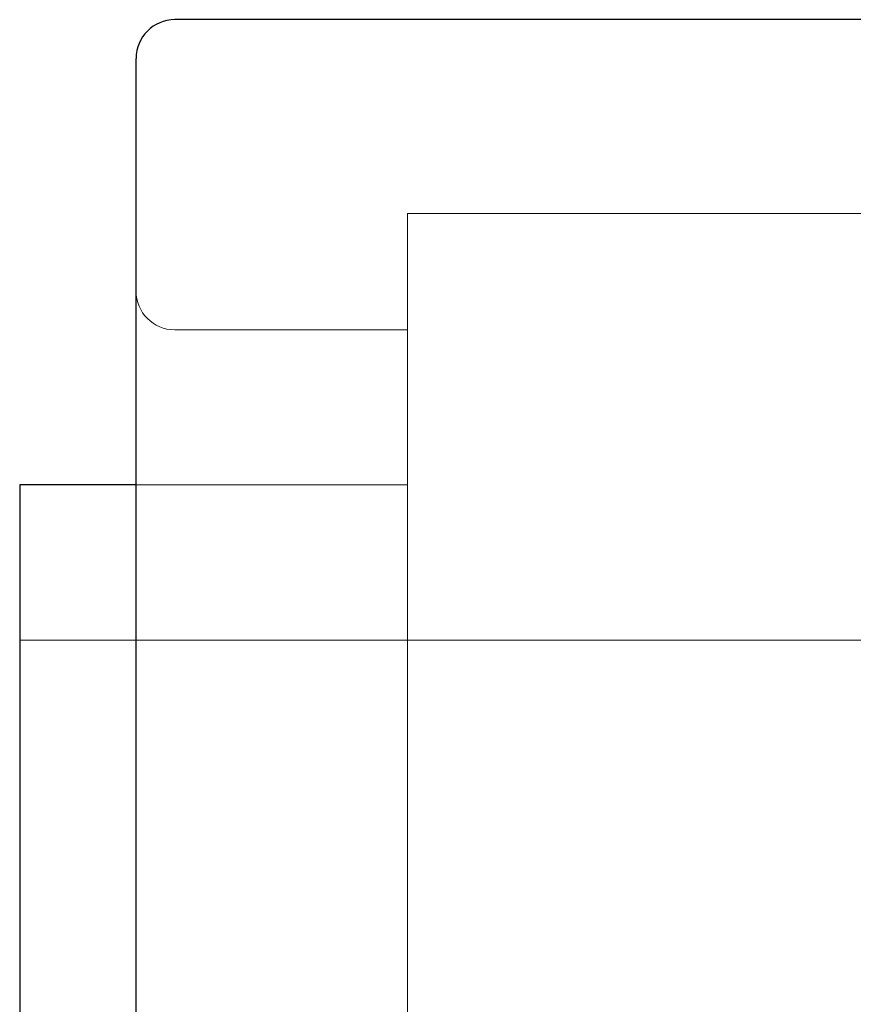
# Model space of a CAD drawing. Header units: millimetres. Extents: x 6089.8 to 6187.4, y 7494.6 to 7588.1.
# Tile 89 of 111: x 6129.4 to 6140.1, y 7572.4 to 7585.1. Entities that reach past the tile are written whole.
import ezdxf
from ezdxf.lldxf.tags import DXFTag

# ---------------------------------------------------------------- set-up
doc = ezdxf.new("R2010")
doc.units = ezdxf.units.MM
doc.layers.add('1', color=7, linetype='CONTINUOUS', true_color=0xffffff)
tags = doc.linetypes.add('DASHED', pattern=[25.72, 12.86, -12.86]).pattern_tags.tags
tags[6:7] = [DXFTag(74, 4), DXFTag(75, 0), DXFTag(340, '0'), DXFTag(46, 0.0), DXFTag(50, 0.0), DXFTag(44, 0.0), DXFTag(45, 0.0)]
tags[4:5] = [DXFTag(74, 4), DXFTag(75, 0), DXFTag(340, '0'), DXFTag(46, 0.0), DXFTag(50, 0.0), DXFTag(44, 0.0), DXFTag(45, 0.0)]

msp = doc.modelspace()

# ---------------------------------------------------------------- linework, layer by layer
at = {"layer": '1', "color": 7, "linetype": 'Continuous'}
for p, q in [((6143.875, 7585.051), (6131.375, 7585.051)), ((6130.875, 7563.551), (6130.875, 7584.551)), ((6130.875, 7579.051), (6129.375, 7579.051)), ((6129.375, 7579.051), (6129.375, 7569.051))]:
    msp.add_line(p, q, dxfattribs=at)
at = {"layer": '1', "color": 251, "linetype": 'DASHED', "lineweight": 5}
for p, q in [((6140.375, 7582.551), (6134.375, 7582.551)), ((6134.375, 7582.551), (6134.375, 7565.551)), ((6134.375, 7581.051), (6131.375, 7581.051)), ((6134.375, 7579.051), (6130.875, 7579.051)), ((6134.375, 7577.051), (6129.375, 7577.051)), ((6140.375, 7577.051), (6134.375, 7577.051))]:
    msp.add_line(p, q, dxfattribs=at)
at = {"layer": '1', "color": 7, "linetype": 'Continuous'}
msp.add_arc((6131.375, 7584.551), 0.5, 90, 180, dxfattribs=at)
at = {"layer": '1', "color": 251, "linetype": 'DASHED', "lineweight": 5, "extrusion": (0, 0, -1)}
msp.add_arc((-6131.375, 7581.551), 0.5, 270, 0, dxfattribs=at)

doc.saveas('drawing.dxf')
